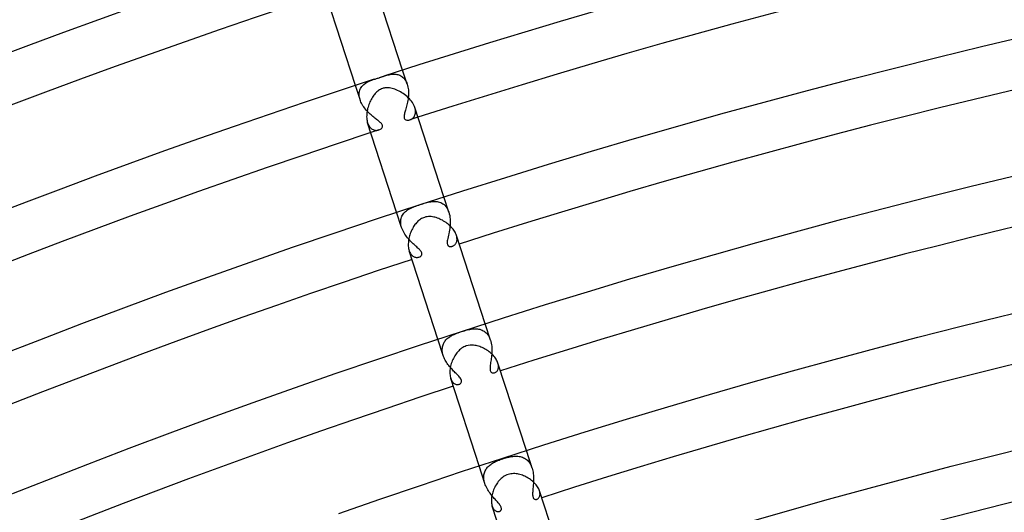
# Model space of a CAD drawing. Header units: millimetres. Extents: x -660 to 660, y -630 to 630.
# Tile 107 of 131: x -215 to -136, y 539 to 578. Entities that reach past the tile are written whole.
import ezdxf

# ---------------------------------------------------------------- set-up
doc = ezdxf.new("R2010")
doc.units = ezdxf.units.MM
doc.layers.add('HIDDEN', color=7, linetype='Continuous')
doc.layers.add('THICK', color=7, linetype='Continuous')

msp = doc.modelspace()

# ---------------------------------------------------------------- linework, layer by layer
at = {"layer": 'HIDDEN'}
for p, q in [((-184.139, 573.193), (-184.511, 574.34)), ((-187.339, 573.386), (-187.254, 573.427)), ((-187.254, 573.427), (-187.166, 573.466)), ((-187.166, 573.466), (-187.075, 573.503)), ((-187.075, 573.503), (-186.983, 573.537)), ((-186.983, 573.537), (-186.888, 573.57)), ((-186.888, 573.57), (-186.793, 573.602)), ((-186.036, 573.848), (-185.946, 573.876)), ((-185.946, 573.876), (-185.858, 573.903)), ((-185.858, 573.903), (-185.773, 573.927)), ((-185.773, 573.927), (-185.687, 573.95)), ((-185.687, 573.95), (-185.6, 573.97)), ((-185.6, 573.97), (-185.512, 573.987)), ((-185.512, 573.987), (-185.424, 574)), ((-185.424, 574), (-185.336, 574.009)), ((-185.336, 574.009), (-185.247, 574.014)), ((-185.247, 574.014), (-185.159, 574.013)), ((-185.159, 574.013), (-185.072, 574.007)), ((-185.072, 574.007), (-184.987, 573.995)), ((-184.987, 573.995), (-184.904, 573.977)), ((-184.904, 573.977), (-184.822, 573.953)), ((-184.822, 573.953), (-184.742, 573.921)), ((-184.742, 573.921), (-184.665, 573.882)), ((-184.665, 573.882), (-184.59, 573.836)), ((-184.59, 573.836), (-184.519, 573.783)), ((-184.519, 573.783), (-184.451, 573.722)), ((-184.451, 573.722), (-184.387, 573.653)), ((-184.387, 573.653), (-184.327, 573.575)), ((-184.327, 573.575), (-184.271, 573.49)), ((-184.271, 573.49), (-184.222, 573.398)), ((-184.222, 573.398), (-184.177, 573.3)), ((-187.943, 571.957), (-188.316, 573.104)), ((-188.006, 572.538), (-187.99, 572.626)), ((-187.99, 572.626), (-187.967, 572.71)), ((-187.967, 572.71), (-187.938, 572.79)), ((-187.938, 572.79), (-187.902, 572.866)), ((-187.902, 572.866), (-187.859, 572.939)), ((-187.859, 572.939), (-187.811, 573.008)), ((-187.811, 573.008), (-187.758, 573.072)), ((-187.758, 573.072), (-187.7, 573.133)), ((-187.7, 573.133), (-187.636, 573.191)), ((-187.636, 573.191), (-187.569, 573.244)), ((-187.569, 573.244), (-187.497, 573.294)), ((-187.497, 573.294), (-187.42, 573.342)), ((-187.42, 573.342), (-187.339, 573.386)), ((-184.177, 573.3), (-184.139, 573.195)), ((-184.139, 573.195), (-184.108, 573.086)), ((-184.108, 573.086), (-184.082, 572.973)), ((-184.082, 572.973), (-184.063, 572.856)), ((-184.063, 572.856), (-184.049, 572.737)), ((-184.049, 572.737), (-184.041, 572.615)), ((-184.041, 572.615), (-184.039, 572.492)), ((-188.015, 572.352), (-188.014, 572.447)), ((-188.009, 572.256), (-188.015, 572.352)), ((-188.014, 572.447), (-188.006, 572.538)), ((-187.994, 572.158), (-188.009, 572.256)), ((-187.972, 572.058), (-187.994, 572.158)), ((-187.943, 571.956), (-187.972, 572.058)), ((-187.907, 571.857), (-187.943, 571.956)), ((-187.866, 571.759), (-187.907, 571.857)), ((-184.096, 571.876), (-184.118, 571.756)), ((-184.076, 571.997), (-184.096, 571.876)), ((-184.061, 572.12), (-184.076, 571.997)), ((-184.049, 572.244), (-184.061, 572.12)), ((-184.041, 572.368), (-184.049, 572.244)), ((-184.039, 572.492), (-184.041, 572.368)), ((-187.818, 571.662), (-187.866, 571.759)), ((-187.766, 571.566), (-187.818, 571.662)), ((-187.708, 571.472), (-187.766, 571.566)), ((-187.646, 571.379), (-187.708, 571.472)), ((-187.58, 571.288), (-187.646, 571.379)), ((-187.511, 571.2), (-187.58, 571.288)), ((-187.439, 571.115), (-187.511, 571.2)), ((-187.365, 571.032), (-187.439, 571.115)), ((-187.289, 570.951), (-187.365, 571.032)), ((-184.306, 571.028), (-184.331, 570.94)), ((-184.28, 571.118), (-184.306, 571.028)), ((-184.252, 571.214), (-184.28, 571.118)), ((-184.224, 571.314), (-184.252, 571.214)), ((-184.196, 571.419), (-184.224, 571.314)), ((-184.169, 571.528), (-184.196, 571.419)), ((-184.142, 571.64), (-184.169, 571.528)), ((-184.118, 571.756), (-184.142, 571.64)), ((-183.501, 571.218), (-183.529, 571.316)), ((-183.483, 571.122), (-183.501, 571.218)), ((-183.474, 571.031), (-183.483, 571.122)), ((-183.474, 570.943), (-183.474, 571.031)), ((-187.212, 570.874), (-187.289, 570.951)), ((-187.134, 570.799), (-187.212, 570.874)), ((-187.055, 570.728), (-187.134, 570.799)), ((-186.978, 570.66), (-187.055, 570.728)), ((-186.901, 570.595), (-186.978, 570.66)), ((-186.826, 570.533), (-186.901, 570.595)), ((-186.753, 570.474), (-186.826, 570.533)), ((-186.682, 570.418), (-186.753, 570.474)), ((-186.614, 570.365), (-186.682, 570.418)), ((-186.548, 570.314), (-186.614, 570.365)), ((-186.486, 570.265), (-186.548, 570.314)), ((-186.425, 570.216), (-186.486, 570.265)), ((-184.398, 570.628), (-184.401, 570.565)), ((-184.401, 570.565), (-184.398, 570.509)), ((-184.388, 570.699), (-184.398, 570.628)), ((-184.398, 570.509), (-184.388, 570.462)), ((-184.373, 570.775), (-184.388, 570.699)), ((-184.388, 570.462), (-184.372, 570.421)), ((-184.353, 570.856), (-184.373, 570.775)), ((-184.372, 570.421), (-184.348, 570.383)), ((-184.331, 570.94), (-184.353, 570.856)), ((-184.348, 570.383), (-184.31, 570.347)), ((-184.31, 570.347), (-184.255, 570.318)), ((-184.255, 570.318), (-184.185, 570.299)), ((-184.185, 570.299), (-184.106, 570.294)), ((-184.106, 570.294), (-184.021, 570.302)), ((-184.021, 570.302), (-183.935, 570.323)), ((-183.935, 570.323), (-183.88, 570.344)), ((-183.88, 570.344), (-183.825, 570.37)), ((-183.825, 570.37), (-183.772, 570.401)), ((-183.772, 570.401), (-183.721, 570.438)), ((-183.721, 570.438), (-183.672, 570.482)), ((-183.672, 570.482), (-183.628, 570.53)), ((-183.628, 570.53), (-183.587, 570.585)), ((-183.587, 570.585), (-183.551, 570.646)), ((-183.551, 570.646), (-183.522, 570.712)), ((-183.522, 570.712), (-183.498, 570.784)), ((-183.498, 570.784), (-183.482, 570.861)), ((-183.482, 570.861), (-183.474, 570.943)), ((-187.333, 570.08), (-187.301, 569.992)), ((-187.301, 569.992), (-187.264, 569.911)), ((-187.264, 569.911), (-187.222, 569.837)), ((-187.222, 569.837), (-187.176, 569.769)), ((-187.176, 569.769), (-187.126, 569.708)), ((-187.126, 569.708), (-187.073, 569.656)), ((-187.073, 569.656), (-187.017, 569.61)), ((-187.017, 569.61), (-186.959, 569.572)), ((-186.959, 569.572), (-186.899, 569.541)), ((-186.899, 569.541), (-186.838, 569.516)), ((-186.838, 569.516), (-186.776, 569.499)), ((-186.776, 569.499), (-186.714, 569.487)), ((-186.714, 569.487), (-186.653, 569.482)), ((-186.653, 569.482), (-186.592, 569.483)), ((-186.592, 569.483), (-186.533, 569.489)), ((-186.533, 569.489), (-186.476, 569.5)), ((-186.476, 569.5), (-186.421, 569.515)), ((-186.367, 570.168), (-186.425, 570.216)), ((-186.421, 569.515), (-186.353, 569.542)), ((-186.313, 570.121), (-186.367, 570.168)), ((-186.353, 569.542), (-186.29, 569.576)), ((-186.264, 570.075), (-186.313, 570.121)), ((-186.29, 569.576), (-186.234, 569.615)), ((-186.221, 570.029), (-186.264, 570.075)), ((-186.234, 569.615), (-186.188, 569.66)), ((-186.185, 569.985), (-186.221, 570.029)), ((-186.188, 569.66), (-186.153, 569.708)), ((-186.157, 569.94), (-186.185, 569.985)), ((-186.136, 569.896), (-186.157, 569.94)), ((-186.153, 569.708), (-186.131, 569.758)), ((-186.125, 569.852), (-186.136, 569.896)), ((-186.131, 569.758), (-186.122, 569.806)), ((-186.122, 569.806), (-186.125, 569.852)), ((-180.788, 562.881), (-181.189, 564.116)), ((-184.118, 563.062), (-184.034, 563.115)), ((-184.034, 563.115), (-183.947, 563.164)), ((-183.947, 563.164), (-183.857, 563.21)), ((-183.857, 563.21), (-183.762, 563.253)), ((-183.762, 563.253), (-183.662, 563.296)), ((-183.662, 563.296), (-183.557, 563.337)), ((-183.557, 563.337), (-183.447, 563.377)), ((-183.447, 563.377), (-183.334, 563.417)), ((-183.334, 563.417), (-183.216, 563.457)), ((-183.216, 563.457), (-183.092, 563.498)), ((-183.092, 563.498), (-182.985, 563.532)), ((-182.985, 563.532), (-182.876, 563.566)), ((-182.876, 563.566), (-182.768, 563.599)), ((-182.768, 563.599), (-182.661, 563.63)), ((-182.661, 563.63), (-182.555, 563.659)), ((-182.555, 563.659), (-182.45, 563.684)), ((-182.45, 563.684), (-182.348, 563.706)), ((-182.348, 563.706), (-182.247, 563.724)), ((-182.247, 563.724), (-182.146, 563.738)), ((-182.146, 563.738), (-182.045, 563.747)), ((-182.045, 563.747), (-181.943, 563.75)), ((-181.943, 563.75), (-181.841, 563.747)), ((-181.841, 563.747), (-181.74, 563.737)), ((-181.74, 563.737), (-181.639, 563.719)), ((-181.639, 563.719), (-181.541, 563.693)), ((-181.541, 563.693), (-181.445, 563.657)), ((-181.445, 563.657), (-181.352, 563.613)), ((-181.352, 563.613), (-181.263, 563.558)), ((-181.263, 563.558), (-181.177, 563.493)), ((-181.177, 563.493), (-181.097, 563.417)), ((-181.097, 563.417), (-181.022, 563.331)), ((-181.022, 563.331), (-180.953, 563.234)), ((-180.953, 563.234), (-180.89, 563.126)), ((-180.89, 563.126), (-180.835, 563.008)), ((-184.592, 561.645), (-184.994, 562.88)), ((-184.654, 562.287), (-184.633, 562.385)), ((-184.633, 562.385), (-184.604, 562.478)), ((-184.604, 562.478), (-184.567, 562.567)), ((-184.567, 562.567), (-184.521, 562.652)), ((-184.521, 562.652), (-184.469, 562.733)), ((-184.469, 562.733), (-184.409, 562.808)), ((-184.409, 562.808), (-184.344, 562.879)), ((-184.344, 562.879), (-184.273, 562.945)), ((-184.273, 562.945), (-184.197, 563.006)), ((-184.197, 563.006), (-184.118, 563.062)), ((-180.835, 563.008), (-180.789, 562.882)), ((-180.789, 562.882), (-180.751, 562.751)), ((-180.751, 562.751), (-180.722, 562.613)), ((-180.722, 562.613), (-180.701, 562.47)), ((-180.701, 562.47), (-180.688, 562.324)), ((-180.688, 562.324), (-180.682, 562.176)), ((-184.669, 562.081), (-184.666, 562.185)), ((-184.663, 561.975), (-184.669, 562.081)), ((-184.666, 562.185), (-184.654, 562.287)), ((-184.648, 561.866), (-184.663, 561.975)), ((-184.624, 561.755), (-184.648, 561.866)), ((-184.592, 561.645), (-184.624, 561.755)), ((-184.553, 561.537), (-184.592, 561.645)), ((-184.508, 561.429), (-184.553, 561.537)), ((-180.723, 561.578), (-180.746, 561.433)), ((-180.705, 561.726), (-180.723, 561.578)), ((-180.691, 561.876), (-180.705, 561.726)), ((-180.684, 562.026), (-180.691, 561.876)), ((-180.682, 562.176), (-180.684, 562.026)), ((-184.455, 561.323), (-184.508, 561.429)), ((-184.397, 561.218), (-184.455, 561.323)), ((-184.334, 561.116), (-184.397, 561.218)), ((-184.267, 561.017), (-184.334, 561.116)), ((-184.197, 560.921), (-184.267, 561.017)), ((-184.123, 560.827), (-184.197, 560.921)), ((-184.048, 560.737), (-184.123, 560.827)), ((-183.97, 560.65), (-184.048, 560.737)), ((-180.878, 560.775), (-180.898, 560.665)), ((-180.853, 560.894), (-180.878, 560.775)), ((-180.827, 561.02), (-180.853, 560.894)), ((-180.799, 561.152), (-180.827, 561.02)), ((-180.771, 561.29), (-180.799, 561.152)), ((-180.746, 561.433), (-180.771, 561.29)), ((-180.16, 560.937), (-180.183, 561.017)), ((-180.143, 560.86), (-180.16, 560.937)), ((-180.134, 560.786), (-180.143, 560.86)), ((-180.13, 560.714), (-180.134, 560.786)), ((-180.133, 560.647), (-180.13, 560.714)), ((-183.893, 560.567), (-183.97, 560.65)), ((-183.815, 560.487), (-183.893, 560.567)), ((-183.738, 560.411), (-183.815, 560.487)), ((-183.661, 560.339), (-183.738, 560.411)), ((-183.587, 560.27), (-183.661, 560.339)), ((-183.514, 560.204), (-183.587, 560.27)), ((-183.445, 560.141), (-183.514, 560.204)), ((-183.378, 560.081), (-183.445, 560.141)), ((-183.313, 560.022), (-183.378, 560.081)), ((-183.251, 559.965), (-183.313, 560.022)), ((-183.193, 559.909), (-183.251, 559.965)), ((-180.921, 560.478), (-180.922, 560.407)), ((-180.922, 560.407), (-180.917, 560.35)), ((-180.913, 560.564), (-180.921, 560.478)), ((-180.917, 560.35), (-180.908, 560.304)), ((-180.898, 560.665), (-180.913, 560.564)), ((-180.908, 560.304), (-180.896, 560.266)), ((-180.896, 560.266), (-180.881, 560.233)), ((-180.881, 560.233), (-180.862, 560.204)), ((-180.862, 560.204), (-180.839, 560.179)), ((-180.839, 560.179), (-180.814, 560.158)), ((-180.814, 560.158), (-180.786, 560.141)), ((-180.786, 560.141), (-180.755, 560.128)), ((-180.755, 560.128), (-180.723, 560.118)), ((-180.723, 560.118), (-180.689, 560.112)), ((-180.689, 560.112), (-180.655, 560.11)), ((-180.655, 560.11), (-180.619, 560.111)), ((-180.619, 560.111), (-180.583, 560.115)), ((-180.583, 560.115), (-180.547, 560.122)), ((-180.547, 560.122), (-180.511, 560.132)), ((-180.511, 560.132), (-180.471, 560.147)), ((-180.471, 560.147), (-180.43, 560.166)), ((-180.43, 560.166), (-180.391, 560.189)), ((-180.391, 560.189), (-180.352, 560.216)), ((-180.352, 560.216), (-180.316, 560.247)), ((-180.316, 560.247), (-180.281, 560.283)), ((-180.281, 560.283), (-180.249, 560.323)), ((-180.249, 560.323), (-180.219, 560.367)), ((-180.219, 560.367), (-180.193, 560.415)), ((-180.193, 560.415), (-180.171, 560.467)), ((-180.171, 560.467), (-180.154, 560.523)), ((-180.154, 560.523), (-180.141, 560.583)), ((-180.141, 560.583), (-180.133, 560.647)), ((-183.987, 559.781), (-183.957, 559.701)), ((-183.957, 559.701), (-183.923, 559.625)), ((-183.923, 559.625), (-183.885, 559.556)), ((-183.885, 559.556), (-183.842, 559.493)), ((-183.842, 559.493), (-183.797, 559.437)), ((-183.797, 559.437), (-183.748, 559.389)), ((-183.748, 559.389), (-183.697, 559.346)), ((-183.697, 559.346), (-183.644, 559.311)), ((-183.644, 559.311), (-183.589, 559.282)), ((-183.589, 559.282), (-183.533, 559.26)), ((-183.533, 559.26), (-183.476, 559.245)), ((-183.476, 559.245), (-183.419, 559.236)), ((-183.419, 559.236), (-183.362, 559.233)), ((-183.362, 559.233), (-183.306, 559.236)), ((-183.306, 559.236), (-183.252, 559.244)), ((-183.252, 559.244), (-183.201, 559.258)), ((-183.201, 559.258), (-183.124, 559.291)), ((-183.14, 559.855), (-183.193, 559.909)), ((-183.092, 559.802), (-183.14, 559.855)), ((-183.124, 559.291), (-183.059, 559.335)), ((-183.051, 559.751), (-183.092, 559.802)), ((-183.059, 559.335), (-183.008, 559.388)), ((-183.017, 559.701), (-183.051, 559.751)), ((-182.99, 559.653), (-183.017, 559.701)), ((-183.008, 559.388), (-182.975, 559.447)), ((-182.972, 559.606), (-182.99, 559.653)), ((-182.975, 559.447), (-182.961, 559.504)), ((-182.961, 559.557), (-182.972, 559.606)), ((-182.961, 559.504), (-182.961, 559.557)), ((-177.437, 552.567), (-177.868, 553.892)), ((-180.853, 552.743), (-180.789, 552.791)), ((-180.789, 552.791), (-180.723, 552.837)), ((-180.723, 552.837), (-180.654, 552.88)), ((-180.654, 552.88), (-180.583, 552.922)), ((-180.583, 552.922), (-180.51, 552.961)), ((-180.51, 552.961), (-180.436, 552.998)), ((-180.436, 552.998), (-180.358, 553.034)), ((-180.358, 553.034), (-180.267, 553.074)), ((-180.267, 553.074), (-180.16, 553.117)), ((-180.16, 553.117), (-180.038, 553.163)), ((-180.038, 553.163), (-179.904, 553.211)), ((-179.904, 553.211), (-179.764, 553.258)), ((-179.764, 553.258), (-179.649, 553.294)), ((-179.649, 553.294), (-179.534, 553.329)), ((-179.534, 553.329), (-179.421, 553.361)), ((-179.421, 553.361), (-179.31, 553.39)), ((-179.31, 553.39), (-179.201, 553.415)), ((-179.201, 553.415), (-179.094, 553.437)), ((-179.094, 553.437), (-178.989, 553.456)), ((-178.989, 553.456), (-178.887, 553.469)), ((-178.887, 553.469), (-178.786, 553.478)), ((-178.786, 553.478), (-178.686, 553.482)), ((-178.686, 553.482), (-178.586, 553.481)), ((-178.586, 553.481), (-178.487, 553.474)), ((-178.487, 553.474), (-178.389, 553.46)), ((-178.389, 553.46), (-178.293, 553.439)), ((-178.293, 553.439), (-178.199, 553.41)), ((-178.199, 553.41), (-178.107, 553.374)), ((-178.107, 553.374), (-178.019, 553.33)), ((-178.019, 553.33), (-177.935, 553.278)), ((-177.935, 553.278), (-177.854, 553.217)), ((-177.854, 553.217), (-177.777, 553.147)), ((-177.777, 553.147), (-177.706, 553.069)), ((-177.706, 553.069), (-177.64, 552.983)), ((-177.64, 552.983), (-177.58, 552.889)), ((-177.58, 552.889), (-177.525, 552.787)), ((-177.525, 552.787), (-177.477, 552.679)), ((-181.241, 551.331), (-181.672, 552.656)), ((-181.314, 551.95), (-181.301, 552.031)), ((-181.301, 552.031), (-181.284, 552.109)), ((-181.284, 552.109), (-181.261, 552.185)), ((-181.261, 552.185), (-181.233, 552.258)), ((-181.233, 552.258), (-181.2, 552.329)), ((-181.2, 552.329), (-181.162, 552.396)), ((-181.162, 552.396), (-181.121, 552.461)), ((-181.121, 552.461), (-181.075, 552.523)), ((-181.075, 552.523), (-181.025, 552.582)), ((-181.025, 552.582), (-180.971, 552.638)), ((-180.971, 552.638), (-180.914, 552.691)), ((-180.914, 552.691), (-180.853, 552.743)), ((-177.477, 552.679), (-177.436, 552.565)), ((-177.436, 552.565), (-177.402, 552.447)), ((-177.402, 552.447), (-177.375, 552.326)), ((-177.375, 552.326), (-177.353, 552.2)), ((-177.353, 552.2), (-177.338, 552.073)), ((-177.338, 552.073), (-177.328, 551.946)), ((-181.321, 551.78), (-181.32, 551.866)), ((-181.317, 551.692), (-181.321, 551.78)), ((-181.32, 551.866), (-181.314, 551.95)), ((-181.306, 551.603), (-181.317, 551.692)), ((-181.29, 551.513), (-181.306, 551.603)), ((-181.268, 551.422), (-181.29, 551.513)), ((-181.241, 551.33), (-181.268, 551.422)), ((-181.208, 551.236), (-181.241, 551.33)), ((-181.17, 551.144), (-181.208, 551.236)), ((-177.361, 551.197), (-177.375, 551.082)), ((-177.347, 551.316), (-177.361, 551.197)), ((-177.336, 551.438), (-177.347, 551.316)), ((-177.328, 551.563), (-177.336, 551.438)), ((-177.328, 551.946), (-177.324, 551.818)), ((-177.324, 551.69), (-177.328, 551.563)), ((-177.324, 551.818), (-177.324, 551.69)), ((-181.127, 551.052), (-181.17, 551.144)), ((-181.081, 550.961), (-181.127, 551.052)), ((-181.03, 550.872), (-181.081, 550.961)), ((-180.976, 550.783), (-181.03, 550.872)), ((-180.919, 550.697), (-180.976, 550.783)), ((-180.859, 550.612), (-180.919, 550.697)), ((-180.798, 550.529), (-180.859, 550.612)), ((-180.734, 550.449), (-180.798, 550.529)), ((-180.669, 550.37), (-180.734, 550.449)), ((-177.463, 550.471), (-177.47, 550.386)), ((-177.452, 550.562), (-177.463, 550.471)), ((-177.439, 550.658), (-177.452, 550.562)), ((-177.423, 550.759), (-177.439, 550.658)), ((-177.407, 550.862), (-177.423, 550.759)), ((-177.391, 550.97), (-177.407, 550.862)), ((-177.375, 551.082), (-177.391, 550.97)), ((-176.814, 550.638), (-176.837, 550.72)), ((-176.798, 550.56), (-176.814, 550.638)), ((-176.79, 550.485), (-176.798, 550.56)), ((-176.794, 550.346), (-176.788, 550.413)), ((-176.788, 550.413), (-176.79, 550.485)), ((-180.603, 550.294), (-180.669, 550.37)), ((-180.536, 550.22), (-180.603, 550.294)), ((-180.47, 550.148), (-180.536, 550.22)), ((-180.403, 550.078), (-180.47, 550.148)), ((-180.338, 550.01), (-180.403, 550.078)), ((-180.273, 549.945), (-180.338, 550.01)), ((-180.211, 549.882), (-180.273, 549.945)), ((-180.152, 549.822), (-180.211, 549.882)), ((-180.095, 549.763), (-180.152, 549.822)), ((-180.041, 549.707), (-180.095, 549.763)), ((-179.99, 549.652), (-180.041, 549.707)), ((-179.937, 549.591), (-179.99, 549.652)), ((-177.47, 550.386), (-177.473, 550.306)), ((-177.473, 550.306), (-177.471, 550.233)), ((-177.471, 550.233), (-177.463, 550.167)), ((-177.463, 550.167), (-177.45, 550.108)), ((-177.45, 550.108), (-177.43, 550.057)), ((-177.43, 550.057), (-177.404, 550.014)), ((-177.404, 550.014), (-177.375, 549.982)), ((-177.375, 549.982), (-177.343, 549.958)), ((-177.343, 549.958), (-177.312, 549.941)), ((-177.312, 549.941), (-177.282, 549.93)), ((-177.282, 549.93), (-177.253, 549.924)), ((-177.253, 549.924), (-177.224, 549.92)), ((-177.224, 549.92), (-177.194, 549.92)), ((-177.194, 549.92), (-177.163, 549.922)), ((-177.163, 549.922), (-177.132, 549.928)), ((-177.132, 549.928), (-177.101, 549.937)), ((-177.101, 549.937), (-177.058, 549.953)), ((-177.058, 549.953), (-177.016, 549.976)), ((-177.016, 549.976), (-176.975, 550.004)), ((-176.975, 550.004), (-176.937, 550.038)), ((-176.937, 550.038), (-176.902, 550.077)), ((-176.902, 550.077), (-176.871, 550.121)), ((-176.871, 550.121), (-176.844, 550.17)), ((-176.844, 550.17), (-176.822, 550.224)), ((-176.822, 550.224), (-176.805, 550.282)), ((-176.805, 550.282), (-176.794, 550.346)), ((-180.641, 549.484), (-180.611, 549.404)), ((-180.611, 549.404), (-180.577, 549.33)), ((-180.577, 549.33), (-180.539, 549.263)), ((-180.539, 549.263), (-180.497, 549.204)), ((-180.497, 549.204), (-180.453, 549.152)), ((-180.453, 549.152), (-180.406, 549.108)), ((-180.406, 549.108), (-180.357, 549.071)), ((-180.357, 549.071), (-180.307, 549.041)), ((-180.307, 549.041), (-180.256, 549.017)), ((-180.256, 549.017), (-180.205, 549.001)), ((-180.205, 549.001), (-180.154, 548.99)), ((-180.154, 548.99), (-180.105, 548.986)), ((-180.105, 548.986), (-180.057, 548.987)), ((-180.057, 548.987), (-180.01, 548.994)), ((-180.01, 548.994), (-179.967, 549.005)), ((-179.967, 549.005), (-179.912, 549.028)), ((-179.884, 549.525), (-179.937, 549.591)), ((-179.912, 549.028), (-179.864, 549.059)), ((-179.837, 549.455), (-179.884, 549.525)), ((-179.864, 549.059), (-179.824, 549.098)), ((-179.799, 549.383), (-179.837, 549.455)), ((-179.824, 549.098), (-179.793, 549.143)), ((-179.776, 549.315), (-179.799, 549.383)), ((-179.793, 549.143), (-179.774, 549.195)), ((-179.768, 549.253), (-179.776, 549.315)), ((-179.774, 549.195), (-179.768, 549.253)), ((-174.085, 542.249), (-174.546, 543.668)), ((-177.551, 542.437), (-177.486, 542.493)), ((-177.486, 542.493), (-177.417, 542.546)), ((-177.417, 542.546), (-177.345, 542.596)), ((-177.345, 542.596), (-177.271, 542.644)), ((-177.271, 542.644), (-177.194, 542.689)), ((-177.194, 542.689), (-177.115, 542.731)), ((-177.115, 542.731), (-177.031, 542.773)), ((-177.031, 542.773), (-176.942, 542.815)), ((-176.942, 542.815), (-176.848, 542.855)), ((-176.848, 542.855), (-176.749, 542.895)), ((-176.749, 542.895), (-176.646, 542.934)), ((-176.646, 542.934), (-176.54, 542.972)), ((-176.54, 542.972), (-176.434, 543.008)), ((-176.434, 543.008), (-176.315, 543.045)), ((-176.315, 543.045), (-176.199, 543.079)), ((-176.199, 543.079), (-176.084, 543.109)), ((-176.084, 543.109), (-175.97, 543.137)), ((-175.97, 543.137), (-175.859, 543.16)), ((-175.859, 543.16), (-175.75, 543.18)), ((-175.75, 543.18), (-175.642, 543.195)), ((-175.642, 543.195), (-175.537, 543.205)), ((-175.537, 543.205), (-175.435, 543.211)), ((-175.435, 543.211), (-175.334, 543.212)), ((-175.334, 543.212), (-175.235, 543.207)), ((-175.235, 543.207), (-175.139, 543.196)), ((-175.139, 543.196), (-175.044, 543.179)), ((-175.044, 543.179), (-174.952, 543.157)), ((-174.952, 543.157), (-174.862, 543.127)), ((-174.862, 543.127), (-174.776, 543.091)), ((-174.776, 543.091), (-174.692, 543.049)), ((-174.692, 543.049), (-174.612, 542.999)), ((-174.612, 542.999), (-174.535, 542.942)), ((-174.535, 542.942), (-174.461, 542.878)), ((-174.461, 542.878), (-174.392, 542.806)), ((-174.392, 542.806), (-174.328, 542.728)), ((-174.328, 542.728), (-174.269, 542.643)), ((-174.269, 542.643), (-174.215, 542.553)), ((-174.215, 542.553), (-174.166, 542.456)), ((-177.889, 541.013), (-178.35, 542.432)), ((-177.971, 541.604), (-177.961, 541.696)), ((-177.961, 541.696), (-177.945, 541.784)), ((-177.945, 541.784), (-177.922, 541.87)), ((-177.922, 541.87), (-177.894, 541.953)), ((-177.894, 541.953), (-177.86, 542.032)), ((-177.86, 542.032), (-177.82, 542.108)), ((-177.82, 542.108), (-177.776, 542.18)), ((-177.776, 542.18), (-177.726, 542.249)), ((-177.726, 542.249), (-177.672, 542.315)), ((-177.672, 542.315), (-177.614, 542.378)), ((-177.614, 542.378), (-177.551, 542.437)), ((-174.166, 542.456), (-174.122, 542.354)), ((-174.122, 542.354), (-174.084, 542.249)), ((-174.084, 542.249), (-174.052, 542.14)), ((-174.052, 542.14), (-174.026, 542.029)), ((-174.026, 542.029), (-174.004, 541.916)), ((-174.004, 541.916), (-173.988, 541.801)), ((-173.988, 541.801), (-173.976, 541.685)), ((-173.976, 541.685), (-173.968, 541.57)), ((-177.974, 541.51), (-177.971, 541.604)), ((-177.97, 541.414), (-177.974, 541.51)), ((-177.959, 541.315), (-177.97, 541.414)), ((-177.942, 541.215), (-177.959, 541.315)), ((-177.919, 541.114), (-177.942, 541.215)), ((-177.889, 541.013), (-177.919, 541.114)), ((-177.853, 540.911), (-177.889, 541.013)), ((-177.81, 540.809), (-177.853, 540.911)), ((-173.985, 540.902), (-173.994, 540.8)), ((-173.977, 541.008), (-173.985, 540.902)), ((-173.97, 541.117), (-173.977, 541.008)), ((-173.965, 541.228), (-173.97, 541.117)), ((-173.968, 541.57), (-173.964, 541.455)), ((-173.963, 541.341), (-173.965, 541.228)), ((-173.964, 541.455), (-173.963, 541.341)), ((-177.763, 540.707), (-177.81, 540.809)), ((-177.711, 540.608), (-177.763, 540.707)), ((-177.656, 540.51), (-177.711, 540.608)), ((-177.596, 540.414), (-177.656, 540.51)), ((-177.534, 540.32), (-177.596, 540.414)), ((-177.469, 540.229), (-177.534, 540.32)), ((-177.402, 540.139), (-177.469, 540.229)), ((-177.335, 540.053), (-177.402, 540.139)), ((-174.043, 540.253), (-174.045, 540.172)), ((-174.045, 540.172), (-174.043, 540.095)), ((-174.038, 540.337), (-174.043, 540.253)), ((-174.043, 540.095), (-174.037, 540.023)), ((-174.031, 540.424), (-174.038, 540.337)), ((-174.023, 540.513), (-174.031, 540.424)), ((-174.014, 540.605), (-174.023, 540.513)), ((-174.004, 540.7), (-174.014, 540.605)), ((-173.994, 540.8), (-174.004, 540.7)), ((-173.47, 540.349), (-173.492, 540.426)), ((-173.456, 540.274), (-173.47, 540.349)), ((-173.448, 540.203), (-173.456, 540.274)), ((-173.453, 540.074), (-173.447, 540.136)), ((-173.447, 540.136), (-173.448, 540.203)), ((-177.266, 539.97), (-177.335, 540.053)), ((-177.198, 539.889), (-177.266, 539.97)), ((-177.131, 539.812), (-177.198, 539.889)), ((-177.065, 539.737), (-177.131, 539.812)), ((-177, 539.665), (-177.065, 539.737)), ((-176.938, 539.595), (-177, 539.665)), ((-176.878, 539.527), (-176.938, 539.595)), ((-176.821, 539.461), (-176.878, 539.527)), ((-176.767, 539.397), (-176.821, 539.461)), ((-176.718, 539.334), (-176.767, 539.397)), ((-176.674, 539.274), (-176.718, 539.334)), ((-174.037, 540.023), (-174.026, 539.958)), ((-174.026, 539.958), (-174.009, 539.901)), ((-174.009, 539.901), (-173.988, 539.853)), ((-173.988, 539.853), (-173.962, 539.812)), ((-173.962, 539.812), (-173.931, 539.779)), ((-173.931, 539.779), (-173.897, 539.755)), ((-173.897, 539.755), (-173.86, 539.737)), ((-173.86, 539.737), (-173.821, 539.727)), ((-173.821, 539.727), (-173.782, 539.724)), ((-173.782, 539.724), (-173.742, 539.728)), ((-173.742, 539.728), (-173.702, 539.738)), ((-173.702, 539.738), (-173.664, 539.753)), ((-173.664, 539.753), (-173.627, 539.774)), ((-173.627, 539.774), (-173.592, 539.801)), ((-173.592, 539.801), (-173.559, 539.833)), ((-173.559, 539.833), (-173.529, 539.871)), ((-173.529, 539.871), (-173.503, 539.914)), ((-173.503, 539.914), (-173.481, 539.963)), ((-173.481, 539.963), (-173.464, 540.016)), ((-173.464, 540.016), (-173.453, 540.074)), ((-177.296, 539.189), (-177.27, 539.118)), ((-177.27, 539.118), (-177.24, 539.053)), ((-177.24, 539.053), (-177.207, 538.994)), ((-177.207, 538.994), (-177.171, 538.941)), ((-177.171, 538.941), (-177.133, 538.895)), ((-177.133, 538.895), (-177.093, 538.855)), ((-177.093, 538.855), (-177.051, 538.821)), ((-177.051, 538.821), (-177.009, 538.794)), ((-177.009, 538.794), (-176.966, 538.772)), ((-176.966, 538.772), (-176.923, 538.757)), ((-176.923, 538.757), (-176.88, 538.747)), ((-176.88, 538.747), (-176.838, 538.742)), ((-176.838, 538.742), (-176.797, 538.742)), ((-176.797, 538.742), (-176.758, 538.747)), ((-176.758, 538.747), (-176.722, 538.756)), ((-176.722, 538.756), (-176.69, 538.769)), ((-176.69, 538.769), (-176.662, 538.785)), ((-176.636, 539.215), (-176.674, 539.274)), ((-176.662, 538.785), (-176.635, 538.804)), ((-176.605, 539.159), (-176.636, 539.215)), ((-176.635, 538.804), (-176.612, 538.826)), ((-176.612, 538.826), (-176.591, 538.853)), ((-176.582, 539.106), (-176.605, 539.159)), ((-176.591, 538.853), (-176.574, 538.885)), ((-176.566, 539.055), (-176.582, 539.106)), ((-176.574, 538.885), (-176.562, 538.921)), ((-176.557, 539.006), (-176.566, 539.055)), ((-176.562, 538.921), (-176.556, 538.961)), ((-176.556, 538.961), (-176.557, 539.006))]:
    msp.add_line(p, q, dxfattribs=at)
for start, end in [(107.80877, 107.875004), (108.124985, 108.191219)]:
    msp.add_arc((0, 0), 599.25, start, end, dxfattribs=at)
at = {"layer": 'THICK'}
for p, q in [((-184.511, 574.34), (-186.992, 581.975)), ((-188.316, 573.104), (-190.796, 580.739)), ((-137.877, 576.234), (-134.359, 577.065)), ((-141.39, 575.383), (-137.877, 576.234)), ((-144.897, 574.509), (-141.39, 575.383)), ((-148.399, 573.615), (-144.897, 574.509)), ((-186.793, 573.602), (-186.733, 573.621)), ((-186.733, 573.621), (-186.671, 573.641)), ((-186.671, 573.641), (-186.609, 573.661)), ((-186.609, 573.661), (-186.545, 573.681)), ((-186.545, 573.681), (-186.48, 573.702)), ((-186.48, 573.702), (-186.414, 573.723)), ((-186.414, 573.723), (-186.376, 573.736)), ((-186.376, 573.736), (-186.337, 573.748)), ((-186.337, 573.748), (-186.299, 573.761)), ((-186.299, 573.761), (-186.261, 573.774)), ((-186.261, 573.774), (-186.222, 573.786)), ((-186.222, 573.786), (-186.185, 573.799)), ((-186.185, 573.799), (-186.147, 573.811)), ((-186.147, 573.811), (-186.11, 573.823)), ((-186.11, 573.823), (-186.073, 573.836)), ((-186.073, 573.836), (-186.036, 573.848)), ((-151.895, 572.699), (-148.399, 573.615)), ((-186.518, 572.641), (-186.585, 572.584)), ((-186.447, 572.695), (-186.518, 572.641)), ((-186.372, 572.744), (-186.447, 572.695)), ((-186.295, 572.787), (-186.372, 572.744)), ((-186.214, 572.824), (-186.295, 572.787)), ((-186.132, 572.855), (-186.214, 572.824)), ((-186.07, 572.873), (-186.132, 572.855)), ((-186.008, 572.887), (-186.07, 572.873)), ((-185.941, 572.899), (-186.008, 572.887)), ((-185.866, 572.907), (-185.941, 572.899)), ((-185.781, 572.911), (-185.866, 572.907)), ((-185.685, 572.908), (-185.781, 572.911)), ((-185.581, 572.899), (-185.685, 572.908)), ((-185.473, 572.882), (-185.581, 572.899)), ((-185.364, 572.859), (-185.473, 572.882)), ((-185.253, 572.828), (-185.364, 572.859)), ((-185.142, 572.792), (-185.253, 572.828)), ((-185.03, 572.75), (-185.142, 572.792)), ((-184.918, 572.701), (-185.03, 572.75)), ((-184.805, 572.647), (-184.918, 572.701)), ((-184.693, 572.586), (-184.805, 572.647)), ((-155.386, 571.762), (-151.895, 572.699)), ((-187.099, 571.874), (-187.145, 571.776)), ((-187.05, 571.969), (-187.099, 571.874)), ((-186.999, 572.06), (-187.05, 571.969)), ((-186.945, 572.148), (-186.999, 572.06)), ((-186.889, 572.231), (-186.945, 572.148)), ((-186.832, 572.311), (-186.889, 572.231)), ((-186.773, 572.386), (-186.832, 572.311)), ((-186.712, 572.457), (-186.773, 572.386)), ((-186.649, 572.523), (-186.712, 572.457)), ((-186.585, 572.584), (-186.649, 572.523)), ((-184.582, 572.52), (-184.693, 572.586)), ((-184.471, 572.449), (-184.582, 572.52)), ((-184.363, 572.372), (-184.471, 572.449)), ((-184.258, 572.29), (-184.363, 572.372)), ((-184.156, 572.204), (-184.258, 572.29)), ((-184.059, 572.114), (-184.156, 572.204)), ((-183.968, 572.02), (-184.059, 572.114)), ((-183.882, 571.923), (-183.968, 572.02)), ((-183.803, 571.824), (-183.882, 571.923)), ((-183.731, 571.723), (-183.803, 571.824)), ((-187.375, 571.024), (-187.391, 570.912)), ((-187.354, 571.135), (-187.375, 571.024)), ((-187.329, 571.247), (-187.354, 571.135)), ((-187.299, 571.357), (-187.329, 571.247)), ((-187.266, 571.465), (-187.299, 571.357)), ((-187.229, 571.571), (-187.266, 571.465)), ((-187.189, 571.675), (-187.229, 571.571)), ((-187.145, 571.776), (-187.189, 571.675)), ((-183.667, 571.621), (-183.731, 571.723)), ((-183.612, 571.519), (-183.667, 571.621)), ((-183.566, 571.416), (-183.612, 571.519)), ((-183.529, 571.316), (-183.566, 571.416)), ((-181.189, 564.116), (-183.529, 571.317)), ((-158.871, 570.803), (-155.386, 571.762)), ((-187.409, 570.69), (-187.41, 570.58)), ((-187.41, 570.58), (-187.406, 570.473)), ((-187.403, 570.801), (-187.409, 570.69)), ((-187.406, 570.473), (-187.396, 570.369)), ((-187.391, 570.912), (-187.403, 570.801)), ((-187.396, 570.369), (-187.381, 570.269)), ((-187.381, 570.269), (-187.36, 570.172)), ((-162.35, 569.823), (-158.871, 570.803)), ((-187.36, 570.172), (-187.333, 570.08)), ((-184.994, 562.88), (-187.333, 570.081)), ((-165.823, 568.823), (-162.35, 569.823)), ((-169.29, 567.8), (-165.823, 568.823)), ((-172.75, 566.757), (-169.29, 567.8)), ((-176.204, 565.693), (-172.75, 566.757)), ((-179.652, 564.607), (-176.204, 565.693)), ((-138.824, 564.943), (-135.375, 565.78)), ((-142.268, 564.086), (-138.824, 564.943)), ((-183.093, 563.501), (-179.652, 564.607)), ((-145.706, 563.208), (-142.268, 564.086)), ((-186.527, 562.374), (-183.093, 563.501)), ((-149.139, 562.308), (-145.706, 563.208)), ((-189.954, 561.225), (-186.527, 562.374)), ((-183.066, 562.319), (-183.139, 562.268)), ((-182.991, 562.365), (-183.066, 562.319)), ((-182.914, 562.405), (-182.991, 562.365)), ((-182.836, 562.44), (-182.914, 562.405)), ((-182.757, 562.469), (-182.836, 562.44)), ((-182.648, 562.499), (-182.757, 562.469)), ((-182.54, 562.518), (-182.648, 562.499)), ((-182.432, 562.528), (-182.54, 562.518)), ((-182.325, 562.53), (-182.432, 562.528)), ((-182.219, 562.525), (-182.325, 562.53)), ((-182.113, 562.513), (-182.219, 562.525)), ((-182.009, 562.494), (-182.113, 562.513)), ((-181.907, 562.471), (-182.009, 562.494)), ((-181.807, 562.443), (-181.907, 562.471)), ((-181.706, 562.409), (-181.807, 562.443)), ((-181.606, 562.371), (-181.706, 562.409)), ((-181.505, 562.328), (-181.606, 562.371)), ((-181.405, 562.28), (-181.505, 562.328)), ((-152.567, 561.388), (-149.139, 562.308)), ((-183.725, 561.55), (-183.772, 561.459)), ((-183.676, 561.638), (-183.725, 561.55)), ((-183.625, 561.723), (-183.676, 561.638)), ((-183.572, 561.803), (-183.625, 561.723)), ((-183.517, 561.88), (-183.572, 561.803)), ((-183.46, 561.954), (-183.517, 561.88)), ((-183.402, 562.023), (-183.46, 561.954)), ((-183.34, 562.09), (-183.402, 562.023)), ((-183.276, 562.153), (-183.34, 562.09)), ((-183.208, 562.212), (-183.276, 562.153)), ((-183.139, 562.268), (-183.208, 562.212)), ((-181.306, 562.228), (-181.405, 562.28)), ((-181.208, 562.172), (-181.306, 562.228)), ((-181.112, 562.111), (-181.208, 562.172)), ((-181.017, 562.046), (-181.112, 562.111)), ((-180.924, 561.978), (-181.017, 562.046)), ((-180.836, 561.907), (-180.924, 561.978)), ((-180.751, 561.832), (-180.836, 561.907)), ((-180.67, 561.756), (-180.751, 561.832)), ((-180.593, 561.677), (-180.67, 561.756)), ((-180.521, 561.596), (-180.593, 561.677)), ((-180.454, 561.513), (-180.521, 561.596)), ((-180.393, 561.43), (-180.454, 561.513)), ((-193.374, 560.056), (-189.954, 561.225)), ((-184.009, 560.76), (-184.028, 560.656)), ((-183.986, 560.864), (-184.009, 560.76)), ((-183.959, 560.967), (-183.986, 560.864)), ((-183.929, 561.068), (-183.959, 560.967)), ((-183.894, 561.169), (-183.929, 561.068)), ((-183.857, 561.268), (-183.894, 561.169)), ((-183.816, 561.365), (-183.857, 561.268)), ((-183.772, 561.459), (-183.816, 561.365)), ((-180.339, 561.347), (-180.393, 561.43)), ((-180.29, 561.263), (-180.339, 561.347)), ((-180.248, 561.18), (-180.29, 561.263)), ((-180.212, 561.097), (-180.248, 561.18)), ((-180.183, 561.017), (-180.212, 561.097)), ((-177.868, 553.892), (-180.183, 561.017)), ((-155.988, 560.447), (-152.567, 561.388)), ((-196.787, 558.866), (-193.374, 560.056)), ((-184.058, 560.345), (-184.059, 560.245)), ((-184.059, 560.245), (-184.055, 560.146)), ((-184.053, 560.448), (-184.058, 560.345)), ((-184.055, 560.146), (-184.045, 560.049)), ((-184.043, 560.552), (-184.053, 560.448)), ((-184.045, 560.049), (-184.031, 559.955)), ((-184.028, 560.656), (-184.043, 560.552)), ((-184.031, 559.955), (-184.011, 559.866)), ((-159.404, 559.485), (-155.988, 560.447)), ((-184.011, 559.866), (-183.987, 559.781)), ((-181.672, 552.656), (-183.987, 559.781)), ((-162.814, 558.502), (-159.404, 559.485)), ((-200.192, 557.655), (-196.787, 558.866)), ((-166.218, 557.499), (-162.814, 558.502)), ((-203.59, 556.424), (-200.192, 557.655)), ((-169.616, 556.474), (-166.218, 557.499)), ((-206.981, 555.171), (-203.59, 556.424)), ((-173.007, 555.429), (-169.616, 556.474)), ((-210.363, 553.898), (-206.981, 555.171)), ((-176.392, 554.363), (-173.007, 555.429)), ((-136.259, 554.504), (-132.874, 555.325)), ((-139.639, 553.662), (-136.259, 554.504)), ((-213.738, 552.605), (-210.363, 553.898)), ((-179.771, 553.277), (-176.392, 554.363)), ((-143.014, 552.8), (-139.639, 553.662)), ((-183.142, 552.17), (-179.771, 553.277)), ((-146.383, 551.917), (-143.014, 552.8)), ((-217.105, 551.291), (-213.738, 552.605)), ((-186.507, 551.043), (-183.142, 552.17)), ((-179.581, 552.017), (-179.673, 551.966)), ((-179.486, 552.061), (-179.581, 552.017)), ((-179.387, 552.097), (-179.486, 552.061)), ((-179.234, 552.137), (-179.387, 552.097)), ((-179.081, 552.159), (-179.234, 552.137)), ((-178.939, 552.164), (-179.081, 552.159)), ((-178.811, 552.158), (-178.939, 552.164)), ((-178.7, 552.145), (-178.811, 552.158)), ((-178.602, 552.128), (-178.7, 552.145)), ((-178.503, 552.106), (-178.602, 552.128)), ((-178.403, 552.078), (-178.503, 552.106)), ((-178.304, 552.046), (-178.403, 552.078)), ((-178.204, 552.009), (-178.304, 552.046)), ((-178.106, 551.967), (-178.204, 552.009)), ((-180.372, 551.196), (-180.423, 551.098)), ((-180.317, 551.29), (-180.372, 551.196)), ((-180.259, 551.381), (-180.317, 551.29)), ((-180.199, 551.468), (-180.259, 551.381)), ((-180.135, 551.55), (-180.199, 551.468)), ((-180.068, 551.63), (-180.135, 551.55)), ((-179.997, 551.706), (-180.068, 551.63)), ((-179.922, 551.779), (-179.997, 551.706)), ((-179.843, 551.846), (-179.922, 551.779)), ((-179.76, 551.909), (-179.843, 551.846)), ((-179.673, 551.966), (-179.76, 551.909)), ((-178.008, 551.921), (-178.106, 551.967)), ((-177.911, 551.871), (-178.008, 551.921)), ((-177.817, 551.817), (-177.911, 551.871)), ((-177.725, 551.759), (-177.817, 551.817)), ((-177.635, 551.698), (-177.725, 551.759)), ((-177.547, 551.634), (-177.635, 551.698)), ((-177.463, 551.567), (-177.547, 551.634)), ((-177.382, 551.497), (-177.463, 551.567)), ((-177.305, 551.425), (-177.382, 551.497)), ((-177.232, 551.35), (-177.305, 551.425)), ((-177.163, 551.274), (-177.232, 551.35)), ((-177.099, 551.195), (-177.163, 551.274)), ((-177.041, 551.116), (-177.099, 551.195)), ((-149.747, 551.014), (-146.383, 551.917)), ((-189.865, 549.895), (-186.507, 551.043)), ((-180.649, 550.468), (-180.671, 550.36)), ((-180.622, 550.575), (-180.649, 550.468)), ((-180.591, 550.682), (-180.622, 550.575)), ((-180.555, 550.789), (-180.591, 550.682)), ((-180.515, 550.894), (-180.555, 550.789)), ((-180.471, 550.997), (-180.515, 550.894)), ((-180.423, 551.098), (-180.471, 550.997)), ((-176.987, 551.036), (-177.041, 551.116)), ((-176.94, 550.956), (-176.987, 551.036)), ((-176.9, 550.876), (-176.94, 550.956)), ((-176.865, 550.798), (-176.9, 550.876)), ((-176.837, 550.72), (-176.865, 550.798)), ((-174.546, 543.668), (-176.837, 550.72)), ((-153.106, 550.091), (-149.747, 551.014)), ((-193.216, 548.726), (-189.865, 549.895)), ((-180.707, 550.041), (-180.709, 549.939)), ((-180.709, 549.939), (-180.706, 549.84)), ((-180.7, 550.146), (-180.707, 550.041)), ((-180.706, 549.84), (-180.697, 549.745)), ((-180.688, 550.253), (-180.7, 550.146)), ((-180.697, 549.745), (-180.683, 549.653)), ((-180.671, 550.36), (-180.688, 550.253)), ((-180.683, 549.653), (-180.664, 549.565)), ((-156.459, 549.146), (-153.106, 550.091)), ((-180.664, 549.565), (-180.641, 549.484)), ((-178.35, 542.432), (-180.641, 549.484)), ((-159.806, 548.182), (-156.459, 549.146)), ((-196.56, 547.537), (-193.216, 548.726)), ((-163.147, 547.197), (-159.806, 548.182)), ((-199.896, 546.328), (-196.56, 547.537)), ((-166.482, 546.191), (-163.147, 547.197)), ((-203.225, 545.099), (-199.896, 546.328)), ((-169.81, 545.166), (-166.482, 546.191)), ((-206.547, 543.849), (-203.225, 545.099)), ((-173.133, 544.12), (-169.81, 545.166)), ((-176.449, 543.053), (-173.133, 544.12)), ((-137.01, 543.239), (-133.694, 544.064)), ((-209.86, 542.579), (-206.547, 543.849)), ((-213.166, 541.288), (-209.86, 542.579)), ((-179.758, 541.967), (-176.449, 543.053)), ((-140.321, 542.393), (-137.01, 543.239)), ((-183.061, 540.86), (-179.758, 541.967)), ((-176.126, 541.697), (-176.227, 541.65)), ((-176.021, 541.736), (-176.126, 541.697)), ((-175.913, 541.766), (-176.021, 541.736)), ((-175.802, 541.788), (-175.913, 541.766)), ((-175.691, 541.801), (-175.802, 541.788)), ((-175.581, 541.807), (-175.691, 541.801)), ((-175.473, 541.805), (-175.581, 541.807)), ((-175.368, 541.796), (-175.473, 541.805)), ((-175.266, 541.782), (-175.368, 541.796)), ((-175.167, 541.763), (-175.266, 541.782)), ((-175.068, 541.739), (-175.167, 541.763)), ((-174.969, 541.711), (-175.068, 541.739)), ((-174.87, 541.677), (-174.969, 541.711)), ((-174.771, 541.639), (-174.87, 541.677)), ((-143.627, 541.527), (-140.321, 542.393)), ((-216.464, 539.978), (-213.166, 541.288)), ((-176.992, 540.894), (-177.046, 540.799)), ((-176.934, 540.986), (-176.992, 540.894)), ((-176.872, 541.076), (-176.934, 540.986)), ((-176.807, 541.162), (-176.872, 541.076)), ((-176.737, 541.245), (-176.807, 541.162)), ((-176.663, 541.325), (-176.737, 541.245)), ((-176.585, 541.401), (-176.663, 541.325)), ((-176.502, 541.471), (-176.585, 541.401)), ((-176.415, 541.537), (-176.502, 541.471)), ((-176.323, 541.597), (-176.415, 541.537)), ((-176.227, 541.65), (-176.323, 541.597)), ((-174.674, 541.596), (-174.771, 541.639)), ((-174.577, 541.549), (-174.674, 541.596)), ((-174.482, 541.498), (-174.577, 541.549)), ((-174.388, 541.443), (-174.482, 541.498)), ((-174.297, 541.384), (-174.388, 541.443)), ((-174.208, 541.322), (-174.297, 541.384)), ((-174.123, 541.256), (-174.208, 541.322)), ((-174.041, 541.188), (-174.123, 541.256)), ((-173.962, 541.117), (-174.041, 541.188)), ((-173.888, 541.043), (-173.962, 541.117)), ((-173.818, 540.968), (-173.888, 541.043)), ((-173.754, 540.891), (-173.818, 540.968)), ((-173.695, 540.814), (-173.754, 540.891)), ((-146.928, 540.641), (-143.627, 541.527)), ((-186.357, 539.733), (-183.061, 540.86)), ((-177.308, 540.097), (-177.327, 539.995)), ((-177.283, 540.199), (-177.308, 540.097)), ((-177.254, 540.301), (-177.283, 540.199)), ((-177.221, 540.402), (-177.254, 540.301)), ((-177.183, 540.503), (-177.221, 540.402)), ((-177.142, 540.603), (-177.183, 540.503)), ((-177.096, 540.702), (-177.142, 540.603)), ((-177.046, 540.799), (-177.096, 540.702)), ((-173.642, 540.735), (-173.695, 540.814)), ((-173.594, 540.656), (-173.642, 540.735)), ((-173.553, 540.578), (-173.594, 540.656)), ((-173.519, 540.501), (-173.553, 540.578)), ((-173.492, 540.426), (-173.519, 540.501)), ((-171.224, 533.444), (-173.492, 540.426)), ((-150.223, 539.734), (-146.928, 540.641)), ((-189.646, 538.587), (-186.357, 539.733)), ((-177.359, 539.698), (-177.36, 539.604)), ((-177.36, 539.604), (-177.356, 539.513)), ((-177.353, 539.796), (-177.359, 539.698)), ((-177.356, 539.513), (-177.348, 539.426)), ((-177.343, 539.895), (-177.353, 539.796)), ((-177.348, 539.426), (-177.335, 539.342)), ((-177.327, 539.995), (-177.343, 539.895)), ((-177.335, 539.342), (-177.317, 539.263)), ((-153.513, 538.808), (-150.223, 539.734)), ((-177.317, 539.263), (-177.296, 539.189)), ((-175.028, 532.208), (-177.296, 539.19)), ((-156.797, 537.861), (-153.513, 538.808))]:
    msp.add_line(p, q, dxfattribs=at)
for radius, start, end in [(603.25, 72.037754, 107.962208), (599.25, 72.19125, 107.80877), (588.5, 72.194745, 107.805275), (615, 108.186063, 143.813896), (611, 108.187552, 143.812464), (577.75, 72.198354, 107.801665), (603.25, 108.037781, 143.962235), (599.25, 108.191219, 143.808797), (567, 72.20208, 107.79788), (588.5, 108.194714, 143.805302), (556.25, 72.20603, 107.79399), (577.75, 108.198324, 143.801635), (545.5, 72.21004, 107.78992)]:
    msp.add_arc((0, 0), radius, start, end, dxfattribs=at)

doc.saveas('drawing.dxf')
